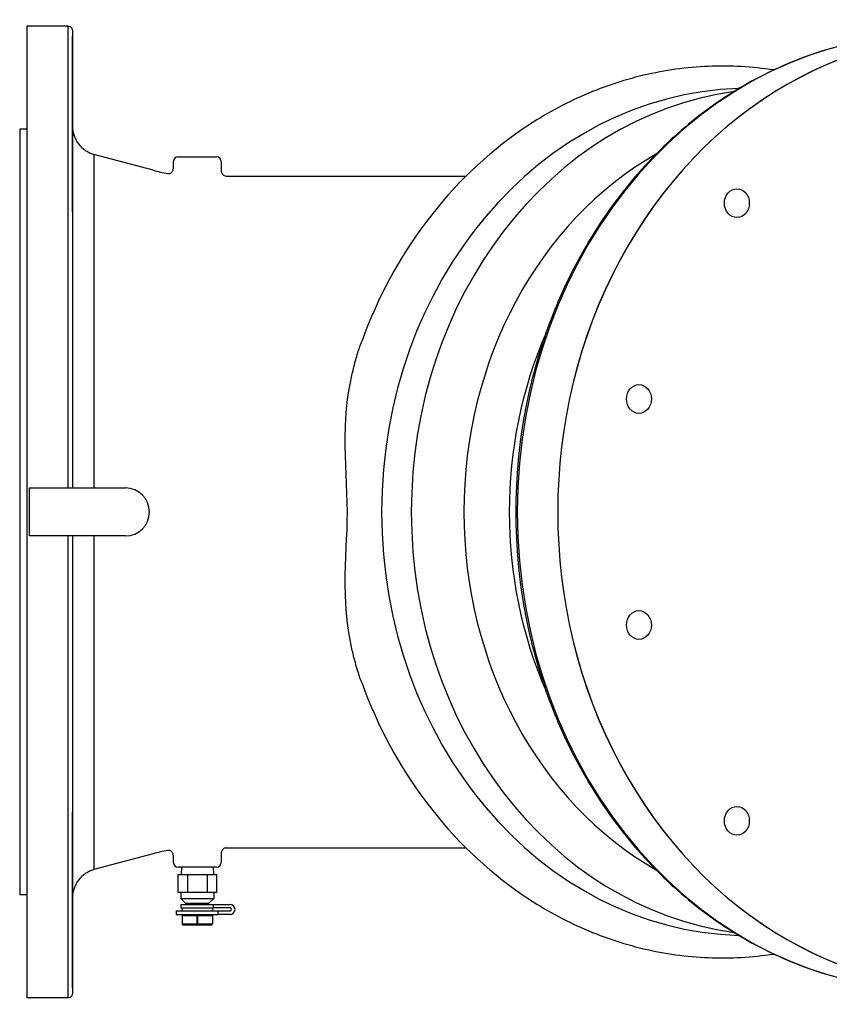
# Model space of a CAD drawing. Header units: millimetres. Extents: x 1993 to 7565, y 908 to 2792.
# Tile 21 of 24: x 1997 to 2334, y 2363 to 2773. Entities that reach past the tile are written whole.
import ezdxf

# ---------------------------------------------------------------- set-up
doc = ezdxf.new("R2010")
doc.units = ezdxf.units.MM
doc.layers.add('DETAIL', color=2, linetype='Continuous')

msp = doc.modelspace()

# ---------------------------------------------------------------- linework, layer by layer
at = {"layer": 'DETAIL'}
for p, q in [((2016.64, 2770.32), (1999.64, 2770.32)), ((1999.64, 2727.32), (1996.64, 2727.32)), ((2052.3, 2710.2), (2027.54, 2716.84)), ((2060.64, 2713.82), (2060.64, 2710.85)), ((2062.64, 2715.82), (2078.64, 2715.82)), ((2080.64, 2713.82), (2080.64, 2709.82)), ((2082.64, 2707.82), (2182.65, 2707.82)), ((2000.72, 2577.82), (2040.72, 2577.82)), ((2000.72, 2557.82), (2000.72, 2577.82)), ((2203.31, 2568.12), (2203.31, 2568.17)), ((2203.31, 2567.52), (2203.31, 2567.47)), ((2040.72, 2557.82), (2000.72, 2557.82)), ((2052.3, 2425.43), (2027.54, 2418.8)), ((2060.64, 2424.79), (2060.64, 2421.82)), ((2080.64, 2425.82), (2080.64, 2421.82)), ((2082.64, 2427.82), (2182.65, 2427.82)), ((2062.56, 2416.82), (2062.56, 2409.32)), ((2062.56, 2416.82), (2066.6, 2416.82)), ((2078.64, 2419.82), (2062.64, 2419.82)), ((2064.05, 2419.82), (2063.86, 2416.82)), ((2066.6, 2416.82), (2066.6, 2409.32)), ((2066.6, 2416.82), (2074.69, 2416.82)), ((2074.69, 2416.82), (2074.69, 2409.32)), ((2074.69, 2416.82), (2078.73, 2416.82)), ((2077.24, 2419.82), (2077.43, 2416.82)), ((2078.73, 2409.32), (2078.73, 2416.82)), ((2066.6, 2409.32), (2062.56, 2409.32)), ((2063.79, 2409.32), (2063.79, 2406.82)), ((2074.69, 2409.32), (2066.6, 2409.32)), ((2078.73, 2409.32), (2074.69, 2409.32)), ((2077.49, 2409.32), (2077.49, 2406.82)), ((1999.64, 2408.32), (1996.64, 2408.32)), ((2063.79, 2406.82), (2077.49, 2406.82)), ((2065.79, 2404.82), (2063.79, 2406.82)), ((2063.84, 2404.32), (2077.33, 2404.32)), ((2063.84, 2404.32), (2063.84, 2402.82)), ((2065.79, 2404.82), (2075.49, 2404.82)), ((2066.94, 2404.82), (2066.94, 2404.32)), ((2074.34, 2404.82), (2074.34, 2404.32)), ((2075.49, 2404.82), (2077.49, 2406.82)), ((2077.33, 2404.32), (2084.27, 2404.32)), ((2077.33, 2402.82), (2077.33, 2404.32)), ((2061.89, 2401.62), (2079.31, 2401.62)), ((2061.89, 2401.62), (2061.89, 2400.12)), ((2063.84, 2402.82), (2077.33, 2402.82)), ((2064.29, 2402.82), (2064.29, 2401.62)), ((2076.99, 2402.82), (2076.99, 2401.62)), ((2084.27, 2402.82), (2077.33, 2402.82)), ((2079.31, 2400.12), (2079.31, 2401.62)), ((2079.31, 2401.62), (2084.27, 2401.62)), ((2061.89, 2400.12), (2079.31, 2400.12)), ((2064.29, 2399.62), (2070.59, 2399.62)), ((2064.29, 2399.62), (2064.29, 2396.22)), ((2064.29, 2396.22), (2070.59, 2396.22)), ((2064.79, 2395.72), (2064.29, 2396.22)), ((2065.14, 2400.12), (2065.14, 2399.62)), ((2070.59, 2399.62), (2070.69, 2399.62)), ((2070.59, 2396.22), (2070.59, 2399.62)), ((2070.69, 2399.62), (2076.99, 2399.62)), ((2070.69, 2399.62), (2070.69, 2396.22)), ((2070.69, 2396.22), (2076.99, 2396.22)), ((2076.14, 2400.12), (2076.14, 2399.62)), ((2076.49, 2395.72), (2076.99, 2396.22)), ((2076.99, 2399.62), (2076.99, 2396.22)), ((2084.27, 2400.12), (2079.31, 2400.12)), ((2076.49, 2395.72), (2064.79, 2395.72)), ((2016.64, 2365.32), (1999.64, 2365.32))]:
    msp.add_line(p, q, dxfattribs=at)
at = {"layer": 'DETAIL', "flags": 128}
for points in [[(2016.64, 2770.32), (2016.9, 2770.31), (2017.16, 2770.26), (2017.4, 2770.18), (2017.63, 2770.07), (2017.85, 2769.93), (2018.05, 2769.76), (2018.22, 2769.57), (2018.37, 2769.36), (2018.48, 2769.13), (2018.57, 2768.88), (2018.62, 2768.63), (2018.64, 2768.5), (2018.64, 2768.38), (2018.64, 2768.36), (2018.64, 2768.35), (2018.64, 2768.35), (2018.64, 2768.35), (2018.64, 2768.34), (2018.64, 2768.32), (2018.64, 2768.28), (2018.64, 2768.21), (2018.64, 2768.13), (2018.64, 2768.02), (2018.64, 2767.9), (2018.64, 2767.75), (2018.64, 2767.58), (2018.64, 2767.39), (2018.64, 2767.18), (2018.64, 2766.95), (2018.64, 2766.69), (2018.64, 2766.42), (2018.64, 2766.12), (2018.64, 2765.81), (2018.64, 2765.47), (2018.64, 2765.11), (2018.64, 2764.74), (2018.64, 2764.34), (2018.64, 2763.92), (2018.64, 2763.48), (2018.64, 2763.02), (2018.64, 2762.53), (2018.64, 2762.03), (2018.64, 2761.51), (2018.64, 2760.96), (2018.64, 2760.4), (2018.64, 2759.81), (2018.64, 2759.21), (2018.64, 2758.58), (2018.64, 2757.94), (2018.64, 2757.27), (2018.64, 2756.59), (2018.64, 2755.88), (2018.64, 2755.16), (2018.64, 2754.41), (2018.64, 2753.65), (2018.64, 2752.87), (2018.64, 2752.07), (2018.64, 2751.24), (2018.64, 2750.4), (2018.64, 2749.54), (2018.64, 2748.66), (2018.64, 2747.76), (2018.64, 2746.84), (2018.64, 2745.9), (2018.64, 2744.95), (2018.64, 2743.97), (2018.64, 2742.98), (2018.64, 2741.96), (2018.64, 2740.93), (2018.64, 2739.88), (2018.64, 2738.81), (2018.64, 2737.73), (2018.64, 2736.63), (2018.64, 2735.51), (2018.64, 2734.37), (2018.64, 2733.21), (2018.64, 2732.04), (2018.64, 2730.85), (2018.64, 2729.65), (2018.64, 2728.42)], [(2018.64, 2768.34), (2018.64, 2768.32), (2018.64, 2768.27), (2018.64, 2768.2), (2018.64, 2768.09), (2018.64, 2767.96), (2018.64, 2767.79), (2018.64, 2767.6), (2018.64, 2767.39), (2018.64, 2767.14), (2018.64, 2766.87), (2018.64, 2766.57), (2018.64, 2766.24), (2018.64, 2765.88), (2018.64, 2765.49), (2018.64, 2765.08), (2018.64, 2764.63), (2018.64, 2764.16), (2018.64, 2763.67), (2018.64, 2763.14), (2018.64, 2762.59), (2018.64, 2762.01), (2018.64, 2761.41), (2018.64, 2760.77), (2018.64, 2760.11), (2018.64, 2759.42), (2018.64, 2758.71), (2018.64, 2757.97), (2018.64, 2757.2), (2018.64, 2756.41), (2018.64, 2755.59), (2018.64, 2754.74), (2018.64, 2753.86), (2018.64, 2752.96), (2018.64, 2752.03), (2018.64, 2751.08), (2018.64, 2750.1), (2018.64, 2749.1), (2018.64, 2748.07), (2018.64, 2747.01), (2018.64, 2745.93), (2018.64, 2744.83), (2018.64, 2743.7), (2018.64, 2742.55), (2018.64, 2741.37), (2018.64, 2740.17), (2018.64, 2738.94), (2018.64, 2737.69), (2018.64, 2736.41), (2018.64, 2735.11), (2018.64, 2733.79), (2018.64, 2732.44), (2018.64, 2731.07), (2018.64, 2729.68), (2018.64, 2728.26), (2018.64, 2726.82), (2018.64, 2725.36), (2018.64, 2723.88), (2018.64, 2722.38), (2018.64, 2720.85), (2018.64, 2719.31), (2018.64, 2717.74), (2018.64, 2716.15), (2018.64, 2714.54), (2018.64, 2712.91), (2018.64, 2711.26), (2018.64, 2709.58), (2018.64, 2707.89), (2018.64, 2706.18), (2018.64, 2704.45), (2018.64, 2702.69), (2018.64, 2700.92), (2018.64, 2699.14), (2018.64, 2697.33), (2018.64, 2695.5), (2018.64, 2693.66), (2018.64, 2691.8), (2018.64, 2689.93), (2018.64, 2688.04), (2018.64, 2686.13), (2018.64, 2684.2), (2018.64, 2682.25), (2018.64, 2680.29), (2018.64, 2678.31), (2018.64, 2676.32), (2018.64, 2674.31), (2018.64, 2672.29), (2018.64, 2670.25), (2018.64, 2668.2), (2018.64, 2666.13), (2018.64, 2664.05), (2018.64, 2661.96), (2018.64, 2659.85), (2018.64, 2657.73), (2018.64, 2655.6), (2018.64, 2653.46), (2018.64, 2651.31), (2018.64, 2649.14), (2018.64, 2646.96), (2018.64, 2644.77), (2018.64, 2642.57), (2018.64, 2640.35), (2018.64, 2638.13), (2018.64, 2635.9), (2018.64, 2633.65), (2018.64, 2631.4), (2018.64, 2629.14), (2018.64, 2626.87), (2018.64, 2624.59), (2018.64, 2622.31), (2018.64, 2620.02), (2018.64, 2617.72), (2018.64, 2615.42), (2018.64, 2613.11), (2018.64, 2610.79), (2018.64, 2608.46), (2018.64, 2606.13), (2018.64, 2603.79), (2018.64, 2601.45), (2018.64, 2599.1), (2018.64, 2596.75), (2018.64, 2594.39), (2018.64, 2592.03), (2018.64, 2589.66), (2018.64, 2587.3), (2018.64, 2584.93), (2018.64, 2582.56), (2018.64, 2580.19), (2018.64, 2577.82)], [(2335.59, 2761.22), (2333.83, 2760.72), (2332.08, 2760.2), (2330.33, 2759.66), (2328.59, 2759.1), (2326.85, 2758.51), (2325.12, 2757.91), (2323.39, 2757.28), (2321.67, 2756.63), (2319.96, 2755.96), (2318.25, 2755.28), (2316.55, 2754.57), (2314.86, 2753.84), (2313.17, 2753.09), (2311.49, 2752.32), (2309.81, 2751.53), (2308.15, 2750.72), (2306.49, 2749.89), (2304.84, 2749.04), (2303.2, 2748.17), (2301.56, 2747.28), (2299.93, 2746.38), (2298.32, 2745.45), (2296.71, 2744.5), (2295.11, 2743.54), (2293.52, 2742.55), (2291.93, 2741.55), (2290.36, 2740.52), (2288.8, 2739.48), (2287.24, 2738.42), (2285.7, 2737.34), (2284.17, 2736.25), (2282.64, 2735.13), (2281.13, 2734), (2279.63, 2732.85), (2278.13, 2731.68), (2276.65, 2730.49), (2275.18, 2729.28), (2273.72, 2728.06), (2272.28, 2726.82), (2270.84, 2725.57), (2269.42, 2724.29), (2268, 2723), (2266.6, 2721.69), (2265.21, 2720.37), (2263.84, 2719.03), (2262.47, 2717.67), (2261.12, 2716.3), (2259.78, 2714.91), (2258.45, 2713.51), (2257.14, 2712.09), (2255.84, 2710.65), (2254.55, 2709.2), (2253.28, 2707.73), (2252.02, 2706.25), (2250.77, 2704.75), (2249.54, 2703.24), (2248.32, 2701.72), (2247.11, 2700.17), (2245.92, 2698.62), (2244.74, 2697.05), (2243.58, 2695.47), (2242.43, 2693.87), (2241.3, 2692.26), (2240.18, 2690.64), (2239.08, 2689), (2237.99, 2687.35), (2236.91, 2685.69), (2235.85, 2684.01), (2234.81, 2682.33), (2233.78, 2680.63), (2232.77, 2678.91), (2231.77, 2677.19), (2230.79, 2675.45), (2229.83, 2673.71), (2228.88, 2671.95), (2227.94, 2670.18), (2227.02, 2668.4), (2226.12, 2666.61), (2225.24, 2664.81), (2224.37, 2662.99), (2223.52, 2661.17), (2222.68, 2659.34), (2221.86, 2657.5), (2221.06, 2655.64), (2220.28, 2653.78), (2219.51, 2651.91), (2218.76, 2650.03), (2218.02, 2648.14), (2217.3, 2646.25), (2216.61, 2644.34), (2215.92, 2642.43), (2215.26, 2640.5), (2214.61, 2638.58), (2213.98, 2636.64), (2213.37, 2634.69), (2212.77, 2632.74), (2212.19, 2630.78), (2211.63, 2628.82), (2211.09, 2626.85), (2210.57, 2624.87), (2210.06, 2622.89), (2209.57, 2620.9), (2209.1, 2618.9), (2208.65, 2616.9), (2208.21, 2614.89), (2207.8, 2612.88), (2207.4, 2610.86)], [(2310.83, 2752.01), (2309.14, 2752.26), (2307.44, 2752.49), (2305.75, 2752.69), (2304.05, 2752.88), (2302.36, 2753.04), (2300.66, 2753.19), (2298.96, 2753.31), (2297.26, 2753.42), (2295.55, 2753.5), (2293.85, 2753.56), (2292.15, 2753.61), (2290.44, 2753.63), (2288.74, 2753.63), (2287.03, 2753.61), (2285.33, 2753.57), (2283.63, 2753.51), (2281.93, 2753.43), (2280.22, 2753.33), (2278.52, 2753.21), (2276.82, 2753.07), (2275.13, 2752.91), (2273.43, 2752.72), (2271.74, 2752.52), (2270.04, 2752.3), (2268.35, 2752.05), (2266.67, 2751.79), (2264.98, 2751.51), (2263.3, 2751.2), (2261.62, 2750.88), (2259.94, 2750.54), (2258.27, 2750.17), (2256.6, 2749.79), (2254.94, 2749.38), (2253.28, 2748.96), (2251.62, 2748.52), (2249.97, 2748.05), (2248.32, 2747.57), (2246.67, 2747.07), (2245.04, 2746.55), (2243.4, 2746), (2241.77, 2745.44), (2240.15, 2744.86), (2238.53, 2744.26), (2236.92, 2743.64), (2235.32, 2743), (2233.72, 2742.35), (2232.12, 2741.67), (2230.54, 2740.97), (2228.96, 2740.26), (2227.39, 2739.52), (2225.82, 2738.77), (2224.26, 2738), (2222.71, 2737.21), (2221.17, 2736.4), (2219.63, 2735.58), (2218.11, 2734.73), (2216.59, 2733.87), (2215.07, 2732.99), (2213.57, 2732.09), (2212.08, 2731.18), (2210.59, 2730.24), (2209.11, 2729.29), (2207.65, 2728.32), (2206.19, 2727.34)], [(2018.64, 2728.43), (2018.66, 2727.94), (2018.7, 2727.46), (2018.84, 2726.49), (2019.05, 2725.54), (2019.34, 2724.6), (2019.7, 2723.69), (2020.13, 2722.82), (2020.63, 2721.98), (2021.19, 2721.18), (2021.82, 2720.43), (2022.5, 2719.73), (2023.24, 2719.09), (2024.02, 2718.5), (2024.85, 2717.98), (2025.72, 2717.53), (2026.61, 2717.15), (2027.54, 2716.84)], [(2206.19, 2727.34), (2203.37, 2725.36), (2200.58, 2723.33), (2197.84, 2721.23), (2195.13, 2719.07), (2192.47, 2716.86), (2189.85, 2714.58), (2187.27, 2712.25), (2184.74, 2709.87), (2182.25, 2707.43), (2179.81, 2704.93), (2177.42, 2702.39), (2175.07, 2699.79), (2172.77, 2697.15), (2170.52, 2694.45), (2168.32, 2691.71), (2166.17, 2688.91), (2164.07, 2686.08), (2162.03, 2683.2), (2160.03, 2680.28), (2158.09, 2677.31), (2156.2, 2674.31), (2154.37, 2671.26), (2152.59, 2668.18), (2150.87, 2665.06), (2149.2, 2661.9), (2147.59, 2658.71), (2146.04, 2655.48), (2144.54, 2652.23), (2143.1, 2648.94), (2141.72, 2645.62), (2140.4, 2642.28), (2139.14, 2638.91)], [(2058.3, 2708.88), (2058.52, 2708.85), (2058.73, 2708.85), (2058.95, 2708.87), (2059.16, 2708.91), (2059.37, 2708.98), (2059.57, 2709.07), (2059.76, 2709.18), (2059.93, 2709.31), (2060.09, 2709.46), (2060.23, 2709.63), (2060.36, 2709.81), (2060.46, 2710), (2060.54, 2710.2), (2060.6, 2710.41), (2060.63, 2710.63), (2060.64, 2710.85)], [(2080.64, 2709.82), (2080.68, 2709.43), (2080.8, 2709.05), (2080.98, 2708.71), (2081.23, 2708.41), (2081.53, 2708.16), (2081.88, 2707.97), (2082.25, 2707.86), (2082.64, 2707.82)], [(2134.41, 2621.79), (2134.56, 2622.54), (2134.72, 2623.28), (2134.88, 2624.02), (2135.04, 2624.75), (2135.21, 2625.49), (2135.38, 2626.22), (2135.55, 2626.94), (2135.73, 2627.67), (2135.91, 2628.39), (2136.1, 2629.11), (2136.29, 2629.83), (2136.48, 2630.54), (2136.68, 2631.26), (2136.88, 2631.97), (2137.09, 2632.67), (2137.3, 2633.38), (2137.51, 2634.08), (2137.73, 2634.78), (2137.95, 2635.47), (2138.18, 2636.16), (2138.41, 2636.85), (2138.65, 2637.54), (2138.89, 2638.22), (2139.14, 2638.91)], [(2134.41, 2513.84), (2133.74, 2517.57), (2133.19, 2521.49), (2132.77, 2525.55), (2132.49, 2529.59), (2132.34, 2533.59), (2132.28, 2537.55), (2132.31, 2541.47), (2132.41, 2545.33), (2132.54, 2549.14), (2132.71, 2552.89), (2132.87, 2556.59), (2133.02, 2560.31), (2133.13, 2564.06), (2133.16, 2567.86), (2133.12, 2571.72), (2133.01, 2575.62), (2132.85, 2579.53), (2132.67, 2583.45), (2132.51, 2587.38), (2132.37, 2591.33), (2132.29, 2595.29), (2132.29, 2599.23), (2132.37, 2603.13), (2132.55, 2607.01), (2132.84, 2610.87), (2133.25, 2614.66), (2133.77, 2618.31), (2134.41, 2621.79)], [(2018.64, 2557.82), (2018.64, 2555.45), (2018.64, 2553.08), (2018.64, 2550.71), (2018.64, 2548.34), (2018.64, 2545.97), (2018.64, 2543.61), (2018.64, 2541.25), (2018.64, 2538.89), (2018.64, 2536.54), (2018.64, 2534.19), (2018.64, 2531.85), (2018.64, 2529.51), (2018.64, 2527.18), (2018.64, 2524.85), (2018.64, 2522.53), (2018.64, 2520.22), (2018.64, 2517.92), (2018.64, 2515.62), (2018.64, 2513.33), (2018.64, 2511.04), (2018.64, 2508.77), (2018.64, 2506.5), (2018.64, 2504.24), (2018.64, 2501.99), (2018.64, 2499.74), (2018.64, 2497.51), (2018.64, 2495.28), (2018.64, 2493.07), (2018.64, 2490.87), (2018.64, 2488.68), (2018.64, 2486.5), (2018.64, 2484.33), (2018.64, 2482.18), (2018.64, 2480.03), (2018.64, 2477.91), (2018.64, 2475.79), (2018.64, 2473.68), (2018.64, 2471.59), (2018.64, 2469.51), (2018.64, 2467.44), (2018.64, 2465.39), (2018.64, 2463.35), (2018.64, 2461.33), (2018.64, 2459.32), (2018.64, 2457.32), (2018.64, 2455.35), (2018.64, 2453.38), (2018.64, 2451.44), (2018.64, 2449.51), (2018.64, 2447.6), (2018.64, 2445.71), (2018.64, 2443.83), (2018.64, 2441.98), (2018.64, 2440.13), (2018.64, 2438.31), (2018.64, 2436.5), (2018.64, 2434.71), (2018.64, 2432.94), (2018.64, 2431.19), (2018.64, 2429.46), (2018.64, 2427.75), (2018.64, 2426.05), (2018.64, 2424.38), (2018.64, 2422.73), (2018.64, 2421.1), (2018.64, 2419.49), (2018.64, 2417.9), (2018.64, 2416.33), (2018.64, 2414.79), (2018.64, 2413.26), (2018.64, 2411.76), (2018.64, 2410.28), (2018.64, 2408.81), (2018.64, 2407.38), (2018.64, 2405.96), (2018.64, 2404.57), (2018.64, 2403.2), (2018.64, 2401.85), (2018.64, 2400.52), (2018.64, 2399.22), (2018.64, 2397.95), (2018.64, 2396.7), (2018.64, 2395.47), (2018.64, 2394.27), (2018.64, 2393.09), (2018.64, 2391.94), (2018.64, 2390.81), (2018.64, 2389.7), (2018.64, 2388.62), (2018.64, 2387.57), (2018.64, 2386.54), (2018.64, 2385.54), (2018.64, 2384.56), (2018.64, 2383.6), (2018.64, 2382.68), (2018.64, 2381.77), (2018.64, 2380.9), (2018.64, 2380.05), (2018.64, 2379.23), (2018.64, 2378.43), (2018.64, 2377.67), (2018.64, 2376.93), (2018.64, 2376.21), (2018.64, 2375.53), (2018.64, 2374.87), (2018.64, 2374.23), (2018.64, 2373.63), (2018.64, 2373.05), (2018.64, 2372.49), (2018.64, 2371.97), (2018.64, 2371.47), (2018.64, 2371), (2018.64, 2370.56), (2018.64, 2370.15), (2018.64, 2369.76), (2018.64, 2369.4), (2018.64, 2369.07), (2018.64, 2368.77), (2018.64, 2368.5), (2018.64, 2368.25), (2018.64, 2368.03), (2018.64, 2367.84), (2018.64, 2367.68), (2018.64, 2367.55), (2018.64, 2367.44), (2018.64, 2367.37), (2018.64, 2367.32), (2018.64, 2367.3)], [(2207.4, 2524.77), (2207.8, 2522.76), (2208.21, 2520.75), (2208.65, 2518.74), (2209.1, 2516.74), (2209.57, 2514.74), (2210.06, 2512.75), (2210.57, 2510.77), (2211.09, 2508.79), (2211.63, 2506.82), (2212.19, 2504.85), (2212.77, 2502.9), (2213.37, 2500.94), (2213.98, 2499), (2214.61, 2497.06), (2215.26, 2495.13), (2215.92, 2493.21), (2216.61, 2491.3), (2217.3, 2489.39), (2218.02, 2487.5), (2218.76, 2485.61), (2219.51, 2483.73), (2220.28, 2481.86), (2221.06, 2479.99), (2221.86, 2478.14), (2222.68, 2476.3), (2223.52, 2474.47), (2224.37, 2472.64), (2225.24, 2470.83), (2226.12, 2469.03), (2227.02, 2467.24), (2227.94, 2465.46), (2228.88, 2463.69), (2229.83, 2461.93), (2230.79, 2460.18), (2231.77, 2458.45), (2232.77, 2456.72), (2233.78, 2455.01), (2234.81, 2453.31), (2235.85, 2451.62), (2236.91, 2449.95), (2237.99, 2448.29), (2239.08, 2446.64), (2240.18, 2445), (2241.3, 2443.38), (2242.43, 2441.77), (2243.58, 2440.17), (2244.74, 2438.59), (2245.92, 2437.02), (2247.11, 2435.46), (2248.32, 2433.92), (2249.54, 2432.4), (2250.77, 2430.89), (2252.02, 2429.39), (2253.28, 2427.91), (2254.55, 2426.44), (2255.84, 2424.99), (2257.14, 2423.55), (2258.45, 2422.13), (2259.78, 2420.73), (2261.12, 2419.34), (2262.47, 2417.97), (2263.84, 2416.61), (2265.21, 2415.27), (2266.6, 2413.94), (2268, 2412.64), (2269.42, 2411.35), (2270.84, 2410.07), (2272.28, 2408.82), (2273.72, 2407.58), (2275.18, 2406.35), (2276.65, 2405.15), (2278.13, 2403.96), (2279.63, 2402.79), (2281.13, 2401.64), (2282.64, 2400.51), (2284.17, 2399.39), (2285.7, 2398.29), (2287.24, 2397.21), (2288.8, 2396.15), (2290.36, 2395.11), (2291.93, 2394.09), (2293.52, 2393.09), (2295.11, 2392.1), (2296.71, 2391.14), (2298.32, 2390.19), (2299.93, 2389.26), (2301.56, 2388.35), (2303.2, 2387.47), (2304.84, 2386.6), (2306.49, 2385.75), (2308.15, 2384.92), (2309.81, 2384.11), (2311.49, 2383.32), (2313.17, 2382.55), (2314.86, 2381.8), (2316.55, 2381.07), (2318.25, 2380.36), (2319.96, 2379.67), (2321.67, 2379.01), (2323.39, 2378.36), (2325.12, 2377.73), (2326.85, 2377.13), (2328.59, 2376.54), (2330.33, 2375.98), (2332.08, 2375.44), (2333.83, 2374.91), (2335.59, 2374.41)], [(2139.13, 2496.73), (2138.89, 2497.41), (2138.65, 2498.08), (2138.42, 2498.76), (2138.19, 2499.45), (2137.96, 2500.14), (2137.74, 2500.83), (2137.52, 2501.52), (2137.31, 2502.22), (2137.1, 2502.92), (2136.89, 2503.62), (2136.69, 2504.33), (2136.5, 2505.04), (2136.3, 2505.76), (2136.11, 2506.48), (2135.92, 2507.2), (2135.74, 2507.92), (2135.56, 2508.65), (2135.39, 2509.38), (2135.22, 2510.12), (2135.05, 2510.86), (2134.88, 2511.6), (2134.72, 2512.34), (2134.56, 2513.09), (2134.41, 2513.84)], [(2139.14, 2496.73), (2140.4, 2493.36), (2141.72, 2490.01), (2143.1, 2486.7), (2144.54, 2483.41), (2146.04, 2480.15), (2147.59, 2476.93), (2149.2, 2473.74), (2150.87, 2470.58), (2152.59, 2467.46), (2154.37, 2464.38), (2156.2, 2461.33), (2158.09, 2458.33), (2160.03, 2455.36), (2162.03, 2452.44), (2164.07, 2449.56), (2166.17, 2446.72), (2168.32, 2443.93), (2170.52, 2441.19), (2172.77, 2438.49), (2175.07, 2435.85), (2177.42, 2433.25), (2179.81, 2430.7), (2182.25, 2428.21), (2184.74, 2425.77), (2187.27, 2423.38), (2189.85, 2421.05), (2192.47, 2418.78), (2195.13, 2416.56), (2197.84, 2414.41), (2200.58, 2412.31), (2203.37, 2410.27), (2206.19, 2408.3)], [(2060.64, 2424.79), (2060.63, 2425.01), (2060.6, 2425.23), (2060.54, 2425.44), (2060.46, 2425.64), (2060.35, 2425.83), (2060.23, 2426.01), (2060.09, 2426.18), (2059.93, 2426.32), (2059.76, 2426.46), (2059.57, 2426.57), (2059.37, 2426.66), (2059.16, 2426.72), (2058.95, 2426.77), (2058.73, 2426.79), (2058.51, 2426.79), (2058.3, 2426.76)], [(2082.64, 2427.82), (2082.25, 2427.78), (2081.88, 2427.67), (2081.53, 2427.48), (2081.23, 2427.23), (2080.98, 2426.93), (2080.8, 2426.58), (2080.68, 2426.21), (2080.64, 2425.82)], [(2027.54, 2418.8), (2026.61, 2418.49), (2025.71, 2418.11), (2024.85, 2417.65), (2024.02, 2417.14), (2023.24, 2416.55), (2022.5, 2415.91), (2021.82, 2415.21), (2021.19, 2414.46), (2020.63, 2413.66), (2020.13, 2412.82), (2019.7, 2411.94), (2019.34, 2411.04), (2019.19, 2410.57), (2019.05, 2410.1), (2018.84, 2409.15), (2018.76, 2408.67), (2018.7, 2408.18), (2018.66, 2407.69), (2018.64, 2407.21)], [(2018.64, 2407.22), (2018.64, 2405.99), (2018.64, 2404.78), (2018.64, 2403.59), (2018.64, 2402.42), (2018.64, 2401.26), (2018.64, 2400.12), (2018.64, 2399), (2018.64, 2397.9), (2018.64, 2396.81), (2018.64, 2395.75), (2018.64, 2394.7), (2018.64, 2393.67), (2018.64, 2392.66), (2018.64, 2391.67), (2018.64, 2390.69), (2018.64, 2389.74), (2018.64, 2388.8), (2018.64, 2387.88), (2018.64, 2386.98), (2018.64, 2386.1), (2018.64, 2385.24), (2018.64, 2384.4), (2018.64, 2383.57), (2018.64, 2382.77), (2018.64, 2381.98), (2018.64, 2381.22), (2018.64, 2380.47), (2018.64, 2379.75), (2018.64, 2379.05), (2018.64, 2378.36), (2018.64, 2377.7), (2018.64, 2377.05), (2018.64, 2376.43), (2018.64, 2375.83), (2018.64, 2375.24), (2018.64, 2374.68), (2018.64, 2374.13), (2018.64, 2373.61), (2018.64, 2373.11), (2018.64, 2372.63), (2018.64, 2372.16), (2018.64, 2371.72), (2018.64, 2371.3), (2018.64, 2370.9), (2018.64, 2370.52), (2018.64, 2370.17), (2018.64, 2369.83), (2018.64, 2369.51), (2018.64, 2369.22), (2018.64, 2368.94), (2018.64, 2368.69), (2018.64, 2368.46), (2018.64, 2368.25), (2018.64, 2368.06), (2018.64, 2367.89), (2018.64, 2367.74), (2018.64, 2367.61), (2018.64, 2367.51), (2018.64, 2367.42), (2018.64, 2367.36), (2018.64, 2367.32), (2018.64, 2367.3), (2018.64, 2367.29), (2018.64, 2367.29), (2018.64, 2367.29), (2018.64, 2367.28), (2018.64, 2367.26), (2018.64, 2367.13), (2018.62, 2367.01), (2018.57, 2366.75), (2018.48, 2366.51), (2018.37, 2366.28), (2018.22, 2366.07), (2018.05, 2365.88), (2017.85, 2365.71), (2017.63, 2365.57), (2017.4, 2365.46), (2017.15, 2365.38), (2016.9, 2365.33), (2016.64, 2365.32)], [(2206.19, 2408.3), (2207.65, 2407.31), (2209.11, 2406.35), (2210.59, 2405.4), (2212.08, 2404.46), (2213.57, 2403.55), (2215.07, 2402.65), (2216.59, 2401.77), (2218.11, 2400.91), (2219.63, 2400.06), (2221.17, 2399.24), (2222.71, 2398.43), (2224.27, 2397.64), (2225.82, 2396.87), (2227.39, 2396.12), (2228.96, 2395.38), (2230.54, 2394.67), (2232.13, 2393.97), (2233.72, 2393.3), (2235.32, 2392.64), (2236.92, 2392), (2238.54, 2391.38), (2240.15, 2390.78), (2241.77, 2390.2), (2243.4, 2389.63), (2245.04, 2389.09), (2246.67, 2388.57), (2248.32, 2388.06), (2249.97, 2387.58), (2251.62, 2387.12), (2253.27, 2386.67), (2254.94, 2386.25), (2256.6, 2385.85), (2258.27, 2385.46), (2259.94, 2385.1), (2261.62, 2384.75), (2263.3, 2384.43), (2264.98, 2384.13), (2266.67, 2383.85), (2268.35, 2383.58), (2270.04, 2383.34), (2271.74, 2383.12), (2273.43, 2382.92), (2275.13, 2382.73), (2276.82, 2382.57), (2278.52, 2382.43), (2280.22, 2382.31), (2281.93, 2382.21), (2283.63, 2382.13), (2285.33, 2382.07), (2287.04, 2382.03), (2288.74, 2382.01), (2290.44, 2382.01), (2292.15, 2382.04), (2293.85, 2382.08), (2295.55, 2382.14), (2297.26, 2382.22), (2298.96, 2382.33), (2300.66, 2382.45), (2302.36, 2382.6), (2304.05, 2382.76), (2305.75, 2382.95), (2307.44, 2383.15), (2309.14, 2383.38), (2310.83, 2383.63)], [(2070.69, 2396.22), (2070.69, 2396.21), (2070.69, 2396.21), (2070.68, 2396.2), (2070.68, 2396.2), (2070.68, 2396.19), (2070.68, 2396.19), (2070.67, 2396.18), (2070.67, 2396.18), (2070.66, 2396.17), (2070.65, 2396.17), (2070.65, 2396.17), (2070.64, 2396.17), (2070.63, 2396.17), (2070.62, 2396.17), (2070.62, 2396.17), (2070.61, 2396.18), (2070.6, 2396.18), (2070.6, 2396.19), (2070.6, 2396.19), (2070.59, 2396.2), (2070.59, 2396.2), (2070.59, 2396.21), (2070.59, 2396.21), (2070.59, 2396.22)]]:
    msp.add_lwpolyline(points, dxfattribs=at)
at = {"layer": 'DETAIL'}
for centre, radius, start, end in [((2062.64, 2713.82), 2, 90, 180), ((2078.64, 2713.82), 2, 0, 90), ((2070.41, 2777.82), 70, 255.0004, 260.0344), ((2040.72, 2567.82), 10, 270, 90), ((2070.41, 2357.82), 70, 99.9656, 104.9996), ((2062.64, 2421.82), 2, 180, 270), ((2078.64, 2421.82), 2, 270, 0), ((2084.27, 2402.22), 2.1, 270, 90), ((2084.27, 2402.22), 0.6, 270, 90)]:
    msp.add_arc(centre, radius, start, end, dxfattribs=at)
for centre, major_axis, ratio, start_param, end_param in [((1999.64, 2567.82), (0, -202.5), 0.000003, 3.141577, 6.283169), ((2016.64, 2567.82), (0, 202.5), 0.000003, 6.283171, 7.804579), ((2393.15, 2567.82), (0, 199), 0.866025, 6.19036, 9.517603), ((2393.15, 2567.82), (0, -199), 0.866025, 3.050695, 6.374083), ((2018.64, 2567.82), (0, 200.5), 0.000003, 5.385529, 6.139103), ((2376.31, 2567.82), (0, 199), 0.866025, 0.000009, 3.141584), ((2300.3, 2567.82), (0, 176.5), 0.866025, 0.026164, 3.115428), ((2312.66, 2567.82), (0, 176.5), 0.866025, 0.120365, 3.021228), ((2018.64, 2567.82), (0, 160.61), 0.000003, 6.283045, 7.791679), ((1996.64, 2567.82), (0, -159.5), 0.000003, 3.141593, 6.283185), ((2027.54, 2567.82), (0, 149.02), 0.000003, 6.283165, 7.786825), ((2325.88, 2567.82), (0, -166.5), 0.866025, 3.602576, 5.822201), ((2344.82, 2567.82), (0, -166.5), 0.866025, 4.247113, 5.177665), ((2375.07, 2567.82), (0, -198.33), 0.866025, 4.493607, 4.931171), ((2349.82, 2567.82), (0, -169.18), 0.866025, 4.710609, 4.714169), ((2016.64, 2567.82), (0, -202.5), 0.000003, 4.761787, 6.283175), ((2018.64, 2567.82), (0, -160.61), 0.000003, 4.774683, 6.283298), ((2027.54, 2567.82), (0, -149.02), 0.000003, 4.779547, 6.283189), ((2018.64, 2567.82), (0, -200.5), 0.000003, 0.144088, 0.89766)]:
    msp.add_ellipse(centre, major_axis=major_axis, ratio=ratio, start_param=start_param, end_param=end_param, dxfattribs=at)
for centre in [(2295.44, 2696.51), (2254.65, 2614.92), (2254.65, 2520.71), (2295.44, 2439.13)]:
    msp.add_ellipse(centre, major_axis=(0, -6), ratio=0.866025, dxfattribs=at)

doc.saveas('drawing.dxf')
